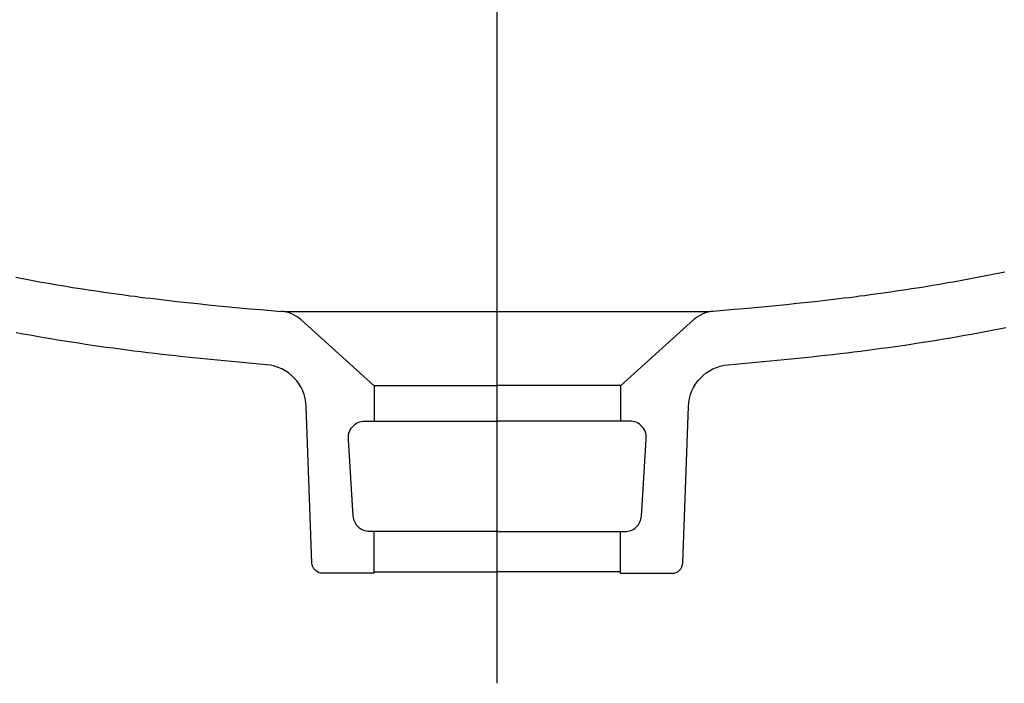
# Model space of a CAD drawing. Header units: millimetres. Extents: x 15214 to 140083, y -437840 to -79279.
# Tile 21 of 256: x 36269 to 36287, y -197943 to -197930. Entities that reach past the tile are written whole.
import ezdxf

# ---------------------------------------------------------------- set-up
doc = ezdxf.new("R2010")
doc.units = ezdxf.units.MM
doc.linetypes.add('CENTER', pattern=[0.6, 0.375, -0.075, 0.075, -0.075])
doc.layers.get('0').update_dxf_attribs({"lineweight": 0})
doc.layers.add('0-wypos-sanitarne', color=1, linetype='Continuous')

# ---------------------------------------------------------------- blocks, each defined once
blk = doc.blocks.new('A$C503c92cd')
at = {"linetype": 'Continuous'}
for points in [[(-0.02313, -0.15004), (-0.03258, -0.15004, -0.404026), (-0.03458, -0.14811), (-0.03559, -0.11938, 0.380018), (-0.04292, -0.11169), (-0.04548, -0.11147), (-0.04805, -0.11124), (-0.05062, -0.111), (-0.05319, -0.11076), (-0.05575, -0.1105), (-0.05703, -0.11036), (-0.05832, -0.11023), (-0.0596, -0.11009), (-0.06088, -0.10995), (-0.06216, -0.1098), (-0.06344, -0.10965), (-0.06472, -0.1095), (-0.066, -0.10934), (-0.06728, -0.10918), (-0.06856, -0.10902), (-0.06983, -0.10885), (-0.07111, -0.10868), (-0.07239, -0.1085), (-0.07367, -0.10832), (-0.07494, -0.10814), (-0.07622, -0.10795), (-0.07749, -0.10776), (-0.07877, -0.10756), (-0.08004, -0.10736), (-0.08131, -0.10715), (-0.08258, -0.10694), (-0.08386, -0.10673), (-0.08513, -0.10651), (-0.0864, -0.10629), (-0.08766, -0.10606), (-0.08893, -0.10582)], [(0.02222, -0.15004), (0.03168, -0.15004, 0.404026), (0.03368, -0.14811), (0.03468, -0.11938, -0.380018), (0.04201, -0.11169), (0.04458, -0.11147), (0.04715, -0.11124), (0.04972, -0.111), (0.05228, -0.11076), (0.05485, -0.1105), (0.05613, -0.11036), (0.05741, -0.11023), (0.05869, -0.11009), (0.05997, -0.10995), (0.06126, -0.1098), (0.06254, -0.10965), (0.06382, -0.1095), (0.0651, -0.10934), (0.06637, -0.10918), (0.06765, -0.10902), (0.06893, -0.10885), (0.07021, -0.10868), (0.07149, -0.1085), (0.07276, -0.10832), (0.07404, -0.10814), (0.07531, -0.10795), (0.07659, -0.10776), (0.07786, -0.10756), (0.07914, -0.10736), (0.08041, -0.10715), (0.08168, -0.10694), (0.08295, -0.10673), (0.08422, -0.10651), (0.08549, -0.10629), (0.08676, -0.10606), (0.08803, -0.10582), (0.0893, -0.10558), (0.09056, -0.10534), (0.09183, -0.10509), (0.09309, -0.10484)]]:
    blk.add_lwpolyline(points, format="xyb", dxfattribs=at)
for points in [[(-0.02312, -0.14978), (-0.00049, -0.14978)], [(0.02222, -0.14978), (-0.00041, -0.14978)]]:
    blk.add_lwpolyline(points)
at = {"layer": 'DEFPOINTS', "linetype": 'CENTER', "ltscale": 2}
blk.add_lwpolyline([(-0.00049, -0.17026), (-0.00049, 0.00707)], dxfattribs=at)
at = {"layer": 'DEFPOINTS', "linetype": 'Continuous'}
for points in [[(-0.08904, -0.09562), (-0.08809, -0.09581), (-0.08714, -0.09598), (-0.08619, -0.09616), (-0.08524, -0.09633), (-0.08429, -0.0965), (-0.08334, -0.09667), (-0.08238, -0.09684), (-0.08143, -0.097), (-0.08048, -0.09716), (-0.07952, -0.09731), (-0.07857, -0.09747), (-0.07761, -0.09762), (-0.07666, -0.09777), (-0.0757, -0.09791), (-0.07474, -0.09806), (-0.07379, -0.0982), (-0.07283, -0.09834), (-0.07187, -0.09848), (-0.07092, -0.09861), (-0.06996, -0.09874), (-0.069, -0.09887), (-0.06804, -0.099), (-0.06708, -0.09912), (-0.06612, -0.09925), (-0.06516, -0.09937), (-0.0642, -0.09948), (-0.06324, -0.0996), (-0.06228, -0.09972), (-0.06132, -0.09983), (-0.0594, -0.10005), (-0.05748, -0.10026), (-0.05555, -0.10046), (-0.05363, -0.10066), (-0.05171, -0.10085), (-0.04978, -0.10104), (-0.04785, -0.10122), (-0.04593, -0.10139), (-0.044, -0.10156), (-0.04207, -0.10172), (-0.04015, -0.10188)], [(0.09288, -0.09467), (0.09194, -0.09487), (0.09099, -0.09506), (0.09004, -0.09525), (0.08909, -0.09544), (0.08814, -0.09562), (0.08719, -0.09581), (0.08624, -0.09598), (0.08529, -0.09616), (0.08434, -0.09633), (0.08339, -0.0965), (0.08243, -0.09667), (0.08148, -0.09684), (0.08053, -0.097), (0.07957, -0.09716), (0.07862, -0.09731), (0.07766, -0.09747), (0.07671, -0.09762), (0.07575, -0.09777), (0.0748, -0.09791), (0.07384, -0.09806), (0.07288, -0.0982), (0.07193, -0.09834), (0.07097, -0.09848), (0.07001, -0.09861), (0.06905, -0.09874), (0.0681, -0.09887), (0.06714, -0.099), (0.06618, -0.09912), (0.06522, -0.09925), (0.06426, -0.09937), (0.0633, -0.09948), (0.06234, -0.0996), (0.06138, -0.09972), (0.06042, -0.09983), (0.0585, -0.10005), (0.05657, -0.10026), (0.05465, -0.10046), (0.05273, -0.10066), (0.0508, -0.10085), (0.04888, -0.10104), (0.04695, -0.10122), (0.04503, -0.10139), (0.0431, -0.10156), (0.04117, -0.10172), (0.03924, -0.10188)], [(-0.03662, -0.1034), (-0.02313, -0.11555), (-0.02313, -0.12207)], [(0.03571, -0.1034), (0.02222, -0.11555), (0.02222, -0.12207)], [(-0.02309, -0.11553), (-0.00041, -0.11553)], [(0.02219, -0.11553), (-0.00049, -0.11553)], [(-0.02781, -0.12548), (-0.02784, -0.1252), (-0.02784, -0.1249), (-0.02781, -0.12459), (-0.02774, -0.12427), (-0.02763, -0.12396), (-0.02749, -0.12366), (-0.02732, -0.12337), (-0.02711, -0.1231), (-0.02687, -0.12285), (-0.02661, -0.12264), (-0.02633, -0.12245), (-0.02604, -0.12231), (-0.02574, -0.1222), (-0.02544, -0.12212), (-0.02514, -0.12208), (-0.02485, -0.12206), (-0.00032, -0.12206)], [(0.02691, -0.12548), (0.02694, -0.1252), (0.02694, -0.1249), (0.0269, -0.12459), (0.02683, -0.12427), (0.02673, -0.12396), (0.02659, -0.12366), (0.02642, -0.12337), (0.02621, -0.1231), (0.02597, -0.12285), (0.02571, -0.12264), (0.02543, -0.12245), (0.02514, -0.12231), (0.02484, -0.1222), (0.02454, -0.12212), (0.02424, -0.12208), (0.02395, -0.12206), (-0.00058, -0.12206)], [(-0.00032, -0.14236), (-0.02396, -0.14236), (-0.02422, -0.14235), (-0.02449, -0.14232), (-0.02476, -0.14225), (-0.02502, -0.14217), (-0.02529, -0.14205), (-0.02554, -0.14191), (-0.02579, -0.14174), (-0.02601, -0.14154), (-0.02622, -0.14133), (-0.0264, -0.1411), (-0.02656, -0.14085), (-0.02669, -0.14059), (-0.02679, -0.14033), (-0.02687, -0.14006), (-0.02692, -0.13979), (-0.02694, -0.13953), (-0.02781, -0.12543)], [(-0.00058, -0.14236), (0.02306, -0.14236), (0.02332, -0.14235), (0.02358, -0.14232), (0.02385, -0.14225), (0.02412, -0.14217), (0.02439, -0.14205), (0.02464, -0.14191), (0.02488, -0.14174), (0.02511, -0.14154), (0.02531, -0.14133), (0.0255, -0.1411), (0.02565, -0.14085), (0.02578, -0.14059), (0.02589, -0.14033), (0.02596, -0.14006), (0.02601, -0.13979), (0.02604, -0.13953), (0.02691, -0.12543)]]:
    blk.add_lwpolyline(points, dxfattribs=at)
for points in [[(-0.03662, -0.1034, 0.164499), (-0.04015, -0.10188)], [(0.03924, -0.10188, 0.164499), (0.03571, -0.1034)]]:
    blk.add_lwpolyline(points, format="xyb", dxfattribs=at)
at = {"layer": 'DEFPOINTS'}
for points in [[(0.03868, -0.10195), (-0.03959, -0.10195)], [(-0.02312, -0.15004), (-0.02312, -0.14232)], [(0.02222, -0.15004), (0.02222, -0.14232)]]:
    blk.add_lwpolyline(points, dxfattribs=at)

msp = doc.modelspace()

# ---------------------------------------------------------------- block references
at = {"layer": '0-wypos-sanitarne', "xscale": 100, "yscale": 100, "zscale": 100}
msp.add_blockref('A$C503c92cd', (36278.03031, -197925.56608), dxfattribs=at)

doc.saveas('drawing.dxf')
